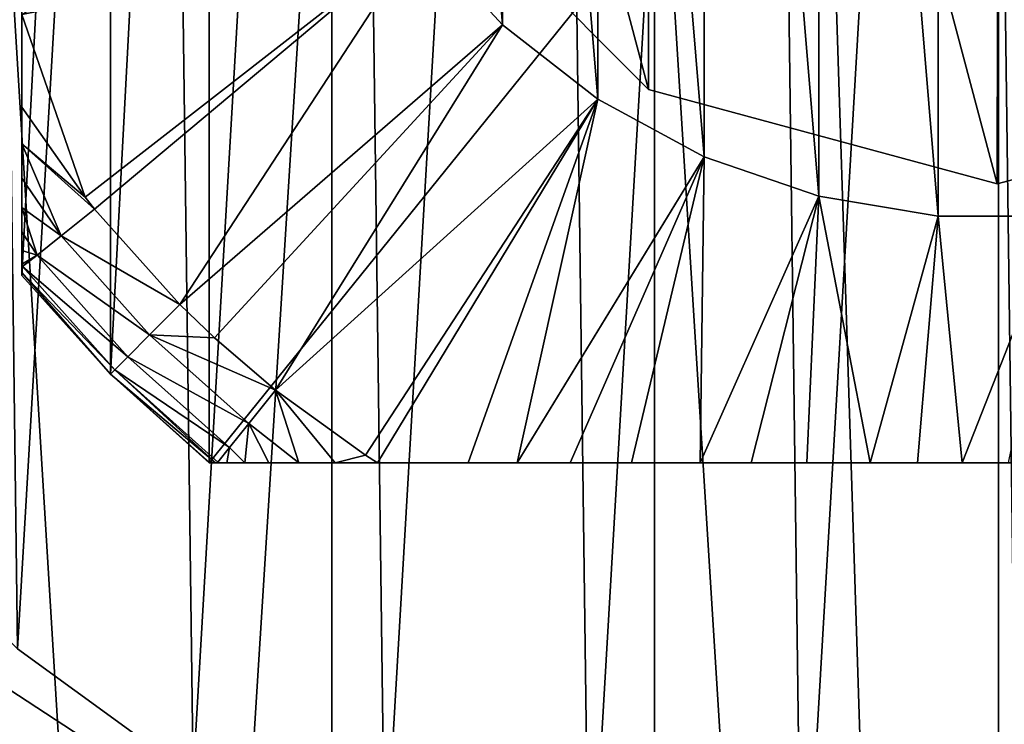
# Model space of a CAD drawing. Header units: millimetres. Extents: x -85 to 85, y -77 to 37.
# Tile 9 of 56: x -62 to -55, y -9 to -4. Entities that reach past the tile are written whole.
import ezdxf

# ---------------------------------------------------------------- set-up
doc = ezdxf.new("R2010")
doc.units = ezdxf.units.MM
doc.header["$LTSCALE"] = 25.4
doc.layers.get('0').update_dxf_attribs({"true_color": 0xff5454})

# ---------------------------------------------------------------- blocks, each defined once
blk = doc.blocks.new('MONO-SURFACE-LONG-II-7736.STL')
at = {"color": 250, "true_color": 0x262626}
mesh = blk.add_polyface(dxfattribs=at)
corners = [(-57.4651, 36.7932, 81.626), (-62.316, -40.5107, 10.5635), (-62.316, 36.1921, 82.269), (-57.4651, -39.9095, 9.9204)]
mesh.append_faces([[corners[k] for k in face] for face in [(0, 1, 2), (1, 0, 3)]], dxfattribs={"vtx0": -1, "color": 250})
mesh = blk.add_polyface(dxfattribs=at)
corners = [(-52.5349, 36.7932, 81.626), (-55, -39.8339, 9.8395), (-57.4651, 36.7932, 81.626)]
mesh.append_faces([[corners[k] for k in face] for face in [(0, 1, 2)]], dxfattribs={"color": 250})
mesh = blk.add_polyface(dxfattribs=at)
corners = [(-55, -39.8339, 9.8395), (-57.4651, -39.9095, 9.9204), (-57.4651, 36.7932, 81.626)]
mesh.append_faces([[corners[k] for k in face] for face in [(0, 1, 2)]], dxfattribs={"color": 250})
mesh = blk.add_polyface(dxfattribs=at)
corners = [(-52.5349, -39.9095, 9.9204), (-55, -39.8339, 9.8395), (-52.5349, 36.7932, 81.626)]
mesh.append_faces([[corners[k] for k in face] for face in [(0, 1, 2)]], dxfattribs={"color": 250})
mesh = blk.add_polyface(dxfattribs=at)
corners = [(-55, -40.8583, 10.9353), (-59.7775, 35.5421, 82.9642), (-59.7775, -41.1606, 11.2587), (-55, 35.8445, 82.6408)]
mesh.append_faces([[corners[k] for k in face] for face in [(0, 1, 2), (1, 0, 3)]], dxfattribs={"vtx0": -1, "color": 250})
mesh = blk.add_polyface(dxfattribs=at)
corners = [(-50.2225, -41.1606, 11.2587), (-55, 35.8445, 82.6408), (-55, -40.8583, 10.9353), (-50.2225, 35.5421, 82.9642)]
mesh.append_faces([[corners[k] for k in face] for face in [(0, 1, 2), (1, 0, 3)]], dxfattribs={"vtx0": -1, "color": 250})
mesh = blk.add_polyface(dxfattribs=at)
corners = [(-59.7775, -41.1606, 11.2587), (-64.3923, 34.6455, 83.9234), (-64.3923, -42.0573, 12.2178), (-59.7775, 35.5421, 82.9642)]
mesh.append_faces([[corners[k] for k in face] for face in [(0, 1, 2), (1, 0, 3)]], dxfattribs={"vtx0": -1, "color": 250})
mesh = blk.add_polyface(dxfattribs=at)
corners = [(-85, -20.5, 407.7331), (-64.8941, -5.3544, 407.7331), (-85, 20.5, 407.7331), (-62.6194, -8.2769, 407.7331), (-59.5191, -10.3025, 407.7331), (-55.929, -11.2116, 407.7331), (85, -20.5, 407.7331), (-66.0966, -1.8517, 407.7331), (-52.2383, -10.9058, 407.7331), (-48.8468, -9.4181, 407.7331), (-46.1222, -6.9099, 407.7331), (-44.3596, -3.6529, 407.7331), (-43.75, 0, 407.7331), (50.4809, -10.3025, 407.7331), (47.3806, -8.2769, 407.7331), (45.1059, -5.3544, 407.7331), (43.9034, -1.8517, 407.7331), (54.071, -11.2116, 407.7331), (57.7617, -10.9058, 407.7331), (61.1532, -9.4181, 407.7331), (63.8778, -6.9099, 407.7331), (65.6404, -3.6529, 407.7331), (66.25, 0, 407.7331), (-55.929, 11.2116, 407.7331), (85, 20.5, 407.7331), (-59.5191, 10.3024, 407.7331), (-62.6194, 8.2769, 407.7331), (-64.8941, 5.3544, 407.7331), (-66.0966, 1.8517, 407.7331), (-52.2383, 10.9057, 407.7331), (-48.8468, 9.4181, 407.7331), (-46.1222, 6.9099, 407.7331), (-44.3596, 3.6529, 407.7331), (50.4809, 10.3024, 407.7331), (47.3806, 8.2769, 407.7331), (45.1059, 5.3544, 407.7331), (43.9034, 1.8517, 407.7331), (54.071, 11.2116, 407.7331), (57.7617, 10.9057, 407.7331), (61.1532, 9.4181, 407.7331), (63.8778, 6.9099, 407.7331), (65.6404, 3.6529, 407.7331)]
mesh.append_faces([[corners[k] for k in face] for face in [(0, 1, 2), (1, 0, 3), (3, 0, 4), (4, 0, 5), (5, 6, 8), (8, 6, 9), (9, 6, 10), (10, 6, 11), (11, 6, 12), (13, 6, 17), (17, 6, 18), (18, 6, 19), (19, 6, 20), (20, 6, 21), (21, 6, 22), (2, 23, 24), (23, 2, 25), (25, 2, 26), (26, 2, 27), (27, 2, 28), (28, 2, 7), (33, 12, 34), (34, 12, 35), (35, 12, 36), (36, 12, 16), (24, 22, 6)]], dxfattribs={"vtx0": -1, "vtx1": -1, "color": 250})
mesh.append_faces([[corners[k] for k in face] for face in [(12, 6, 13), (24, 12, 33)]], dxfattribs={"vtx0": -1, "vtx1": -1, "vtx2": -1, "color": 250})
mesh.append_faces([[corners[k] for k in face] for face in [(5, 0, 6), (2, 1, 7), (12, 13, 14), (12, 14, 15), (12, 15, 16), (24, 23, 29), (24, 29, 30), (24, 30, 31), (24, 31, 32), (24, 32, 12), (24, 33, 37), (24, 37, 38), (24, 38, 39), (24, 39, 40), (24, 40, 41), (24, 41, 22)]], dxfattribs={"vtx0": -1, "vtx2": -1, "color": 250})
mesh = blk.add_polyface(dxfattribs=at)
corners = [(-85, 20.5, 406.2331), (-64.8941, 5.3544, 406.2331), (-85, -20.5, 406.2331), (-62.6194, 8.2769, 406.2331), (-59.5191, 10.3024, 406.2331), (-55.929, 11.2116, 406.2331), (85, 20.5, 406.2331), (-66.0966, 1.8517, 406.2331), (-52.2383, 10.9057, 406.2331), (-48.8468, 9.4181, 406.2331), (-46.1222, 6.9099, 406.2331), (-44.3596, 3.6529, 406.2331), (-43.75, 0, 406.2331), (50.4809, 10.3024, 406.2331), (47.3806, 8.2769, 406.2331), (45.1059, 5.3544, 406.2331), (43.9034, 1.8517, 406.2331), (54.071, 11.2116, 406.2331), (57.7617, 10.9057, 406.2331), (61.1532, 9.4181, 406.2331), (63.8778, 6.9099, 406.2331), (65.6404, 3.6529, 406.2331), (66.25, 0, 406.2331), (-55.929, -11.2116, 406.2331), (85, -20.5, 406.2331), (-59.5191, -10.3025, 406.2331), (-62.6194, -8.2769, 406.2331), (-64.8941, -5.3544, 406.2331), (-66.0966, -1.8517, 406.2331), (-52.2383, -10.9058, 406.2331), (-48.8468, -9.4181, 406.2331), (-46.1222, -6.9099, 406.2331), (-44.3596, -3.6529, 406.2331), (50.4809, -10.3025, 406.2331), (47.3806, -8.2769, 406.2331), (45.1059, -5.3544, 406.2331), (43.9034, -1.8517, 406.2331), (54.071, -11.2116, 406.2331), (57.7617, -10.9058, 406.2331), (61.1532, -9.4181, 406.2331), (63.8778, -6.9099, 406.2331), (65.6404, -3.6529, 406.2331)]
mesh.append_faces([[corners[k] for k in face] for face in [(0, 1, 2), (1, 0, 3), (3, 0, 4), (4, 0, 5), (5, 6, 8), (8, 6, 9), (9, 6, 10), (10, 6, 11), (11, 6, 12), (13, 6, 17), (17, 6, 18), (18, 6, 19), (19, 6, 20), (20, 6, 21), (21, 6, 22), (2, 23, 24), (23, 2, 25), (25, 2, 26), (26, 2, 27), (27, 2, 28), (28, 2, 7), (33, 12, 34), (34, 12, 35), (35, 12, 36), (36, 12, 16), (24, 22, 6)]], dxfattribs={"vtx0": -1, "vtx1": -1, "color": 250})
mesh.append_faces([[corners[k] for k in face] for face in [(12, 6, 13), (24, 12, 33)]], dxfattribs={"vtx0": -1, "vtx1": -1, "vtx2": -1, "color": 250})
mesh.append_faces([[corners[k] for k in face] for face in [(5, 0, 6), (2, 1, 7), (12, 13, 14), (12, 14, 15), (12, 15, 16), (24, 23, 29), (24, 29, 30), (24, 30, 31), (24, 31, 32), (24, 32, 12), (24, 33, 37), (24, 37, 38), (24, 38, 39), (24, 39, 40), (24, 40, 41), (24, 41, 22)]], dxfattribs={"vtx0": -1, "vtx2": -1, "color": 250})
at = {"color": 18, "true_color": 0x000000}
mesh = blk.add_polyface(dxfattribs=at)
corners = [(-65.8084, 1.4099, 406.2331), (-65.7678, -1.6923, 406.2331), (-65.8991, -0.1426, 406.2331), (-65.4978, 2.9338, 406.2331), (-65.4174, -3.2075, 406.2331), (-64.9734, 4.3979, 406.2331), (-64.8549, -4.6574, 406.2331), (-64.246, 5.7725, 406.2331), (-64.0918, -6.0124, 406.2331), (-63.3303, 7.0296, 406.2331), (-63.1436, -7.2451, 406.2331), (-62.2451, 8.1436, 406.2331), (-62.0296, -8.3304, 406.2331), (-61.0124, 9.0918, 406.2331), (-60.7725, -9.246, 406.2331), (-59.6573, 9.8549, 406.2331), (-59.3979, -9.9734, 406.2331), (-58.2074, 10.4174, 406.2331), (-57.9338, -10.4978, 406.2331), (-56.6922, 10.7678, 406.2331), (-56.41, -10.8084, 406.2331), (-55.1426, 10.8991, 406.2331), (-54.8574, -10.8991, 406.2331), (-53.59, 10.8084, 406.2331), (-53.3078, -10.7678, 406.2331), (-52.0662, 10.4977, 406.2331), (-51.7926, -10.4174, 406.2331), (-50.6021, 9.9734, 406.2331), (-50.3427, -9.8549, 406.2331), (-49.2275, 9.246, 406.2331), (-48.9876, -9.0918, 406.2331), (-47.9704, 8.3303, 406.2331), (-47.7549, -8.1436, 406.2331), (-46.8564, 7.2451, 406.2331), (-46.6697, -7.0296, 406.2331), (-45.9082, 6.0124, 406.2331), (-45.754, -5.7725, 406.2331), (-45.1451, 4.6573, 406.2331), (-45.0266, -4.3979, 406.2331), (-44.5826, 3.2074, 406.2331), (-44.5022, -2.9338, 406.2331), (-44.2322, 1.6922, 406.2331), (-44.1916, -1.41, 406.2331), (-44.1009, 0.1426, 406.2331)]
mesh.append_faces([[corners[k] for k in face] for face in [(0, 1, 2), (42, 41, 43)]], dxfattribs={"vtx0": -1, "color": 18})
mesh.append_faces([[corners[k] for k in face] for face in [(1, 3, 4), (4, 5, 6), (6, 7, 8), (8, 9, 10), (10, 11, 12), (12, 13, 14), (14, 15, 16), (16, 17, 18), (18, 19, 20), (20, 21, 22), (22, 23, 24), (24, 25, 26), (26, 27, 28), (28, 29, 30), (30, 31, 32), (32, 33, 34), (34, 35, 36), (36, 37, 38), (38, 39, 40), (40, 41, 42)]], dxfattribs={"vtx0": -1, "vtx1": -1, "color": 18})
mesh.append_faces([[corners[k] for k in face] for face in [(1, 0, 3), (4, 3, 5), (6, 5, 7), (8, 7, 9), (10, 9, 11), (12, 11, 13), (14, 13, 15), (16, 15, 17), (18, 17, 19), (20, 19, 21), (22, 21, 23), (24, 23, 25), (26, 25, 27), (28, 27, 29), (30, 29, 31), (32, 31, 33), (34, 33, 35), (36, 35, 37), (38, 37, 39), (40, 39, 41)]], dxfattribs={"vtx0": -1, "vtx2": -1, "color": 18})
mesh = blk.add_polyface(dxfattribs=at)
corners = [(-65.7678, -1.6923, 410.7331), (-65.8084, 1.4099, 410.7331), (-65.8991, -0.1426, 410.7331), (-65.4978, 2.9338, 410.7331), (-65.4174, -3.2075, 410.7331), (-64.9734, 4.3979, 410.7331), (-64.8549, -4.6574, 410.7331), (-64.246, 5.7725, 410.7331), (-64.0918, -6.0124, 410.7331), (-63.3303, 7.0296, 410.7331), (-63.1436, -7.2451, 410.7331), (-62.2451, 8.1436, 410.7331), (-62.0296, -8.3304, 410.7331), (-61.0124, 9.0918, 410.7331), (-60.7725, -9.246, 410.7331), (-59.6573, 9.8549, 410.7331), (-59.3979, -9.9734, 410.7331), (-58.2074, 10.4174, 410.7331), (-57.9338, -10.4978, 410.7331), (-56.6922, 10.7678, 410.7331), (-56.41, -10.8084, 410.7331), (-55.1426, 10.8991, 410.7331), (-54.8574, -10.8991, 410.7331), (-53.59, 10.8084, 410.7331), (-53.3078, -10.7678, 410.7331), (-52.0662, 10.4977, 410.7331), (-51.7926, -10.4174, 410.7331), (-50.6021, 9.9734, 410.7331), (-50.3427, -9.8549, 410.7331), (-49.2275, 9.246, 410.7331), (-48.9876, -9.0918, 410.7331), (-47.9704, 8.3303, 410.7331), (-47.7549, -8.1436, 410.7331), (-46.8564, 7.2451, 410.7331), (-46.6697, -7.0296, 410.7331), (-45.9082, 6.0124, 410.7331), (-45.754, -5.7725, 410.7331), (-45.1451, 4.6573, 410.7331), (-45.0266, -4.3979, 410.7331), (-44.5826, 3.2074, 410.7331), (-44.5022, -2.9338, 410.7331), (-44.2322, 1.6922, 410.7331), (-44.1916, -1.41, 410.7331), (-44.1009, 0.1426, 410.7331)]
mesh.append_faces([[corners[k] for k in face] for face in [(0, 1, 2), (41, 42, 43)]], dxfattribs={"vtx0": -1, "color": 18})
mesh.append_faces([[corners[k] for k in face] for face in [(1, 0, 3), (3, 4, 5), (5, 6, 7), (7, 8, 9), (9, 10, 11), (11, 12, 13), (13, 14, 15), (15, 16, 17), (17, 18, 19), (19, 20, 21), (21, 22, 23), (23, 24, 25), (25, 26, 27), (27, 28, 29), (29, 30, 31), (31, 32, 33), (33, 34, 35), (35, 36, 37), (37, 38, 39), (39, 40, 41)]], dxfattribs={"vtx0": -1, "vtx1": -1, "color": 18})
mesh.append_faces([[corners[k] for k in face] for face in [(3, 0, 4), (5, 4, 6), (7, 6, 8), (9, 8, 10), (11, 10, 12), (13, 12, 14), (15, 14, 16), (17, 16, 18), (19, 18, 20), (21, 20, 22), (23, 22, 24), (25, 24, 26), (27, 26, 28), (29, 28, 30), (31, 30, 32), (33, 32, 34), (35, 34, 36), (37, 36, 38), (39, 38, 40), (41, 40, 42)]], dxfattribs={"vtx0": -1, "vtx2": -1, "color": 18})
mesh = blk.add_polyface(dxfattribs=at)
corners = [(-61.364, 6.364, 104.2331), (-62, -5.6569, 104.2331), (-62, 5.6568, 104.2331), (-61.364, -6.364, 104.2331), (-60.6569, 7, 104.2331), (-60.6569, -7, 104.2331), (-49.3431, 7, 104.2331), (-49.3431, -7, 104.2331), (-48.636, 6.364, 104.2331), (-48.636, -6.364, 104.2331), (-48, 5.6568, 104.2331), (-48, -5.6569, 104.2331)]
mesh.append_faces([[corners[k] for k in face] for face in [(0, 1, 2), (9, 10, 11)]], dxfattribs={"vtx0": -1, "color": 18})
mesh.append_faces([[corners[k] for k in face] for face in [(1, 0, 3), (3, 4, 5), (5, 6, 7), (7, 8, 9)]], dxfattribs={"vtx0": -1, "vtx1": -1, "color": 18})
mesh.append_faces([[corners[k] for k in face] for face in [(3, 0, 4), (5, 4, 6), (7, 6, 8), (9, 8, 10)]], dxfattribs={"vtx0": -1, "vtx2": -1, "color": 18})
mesh = blk.add_polyface(dxfattribs=at)
corners = [(-62, -5.6366, 109.8363), (-62, -5.6569, 104.2331), (-62, -5.6569, 108.9636), (-62, 5.6568, 104.2331), (-62, -5.577, 110.695), (-62, -5.479, 111.5385), (-62, -5.3436, 112.3659), (-62, -5.171, 113.1757), (-62, -4.9613, 113.9666), (-62, -4.7139, 114.7369), (-62, -4.4518, 115.4258), (-62, -3.7882, 116.9509), (-62, -3.1451, 118.2439), (-62, -2.7899, 118.8722), (-62, -2.4031, 119.4818), (-62, -2.1332, 119.859), (-62, -1.6866, 120.3916), (-62, -1.4376, 120.6375), (-62, -1.1681, 120.861), (-62, -0.9042, 121.0361), (-62, -0.6923, 121.1449), (-62, -0.356, 121.2587), (-62, 0, 121.2998), (-62, 0.3157, 121.2675), (-62, 0.5442, 121.204), (-62, 0.8702, 121.0555), (-62, 1.1681, 120.861), (-62, 1.5239, 120.5564), (-62, 1.9909, 120.0412), (-62, 2.4031, 119.4818), (-62, 2.7917, 118.8691), (-62, 3.3152, 117.9207), (-62, 3.7882, 116.9509), (-62, 4.4518, 115.4258), (-62, 4.7542, 114.6206), (-62, 5.0133, 113.7848), (-62, 5.2293, 112.9228), (-62, 5.4019, 112.0385), (-62, 5.5308, 111.1354), (-62, 5.6121, 110.2608), (-62, 5.6533, 109.3314), (-62, 5.6568, 108.9636)]
mesh.append_faces([[corners[k] for k in face] for face in [(0, 1, 2), (3, 40, 41)]], dxfattribs={"vtx0": -1, "color": 18})
mesh.append_faces([[corners[k] for k in face] for face in [(1, 0, 3)]], dxfattribs={"vtx0": -1, "vtx1": -1, "color": 18})
mesh.append_faces([[corners[k] for k in face] for face in [(3, 0, 4), (3, 4, 5), (3, 5, 6), (3, 6, 7), (3, 7, 8), (3, 8, 9), (3, 9, 10), (3, 10, 11), (3, 11, 12), (3, 12, 13), (3, 13, 14), (3, 14, 15), (3, 15, 16), (3, 16, 17), (3, 17, 18), (3, 18, 19), (3, 19, 20), (3, 20, 21), (3, 21, 22), (3, 22, 23), (3, 23, 24), (3, 24, 25), (3, 25, 26), (3, 26, 27), (3, 27, 28), (3, 28, 29), (3, 29, 30), (3, 30, 31), (3, 31, 32), (3, 32, 33), (3, 33, 34), (3, 34, 35), (3, 35, 36), (3, 36, 37), (3, 37, 38), (3, 38, 39), (3, 39, 40)]], dxfattribs={"vtx0": -1, "vtx2": -1, "color": 18})
mesh = blk.add_polyface(dxfattribs=at)
corners = [(-60.1784, -0.8641, 129.2331), (-60.1784, 0.8641, 129.2331), (-60.25, 0, 129.2331), (-59.9655, -1.7047, 129.2331), (-59.9655, 1.7047, 129.2331), (-59.6172, -2.4987, 129.2331), (-59.6172, 2.4987, 129.2331), (-59.143, -3.2246, 129.2331), (-59.143, 3.2246, 129.2331), (-58.5557, -3.8626, 129.2331), (-58.5557, 3.8625, 129.2331), (-57.8715, -4.3951, 129.2331), (-57.8715, 4.3951, 129.2331), (-57.1089, -4.8078, 129.2331), (-57.1089, 4.8078, 129.2331), (-56.2888, -5.0894, 129.2331), (-56.2888, 5.0893, 129.2331), (-55.4335, -5.2321, 129.2331), (-55.4335, 5.2321, 129.2331), (-54.5665, -5.2321, 129.2331), (-54.5665, 5.2321, 129.2331), (-53.7112, -5.0894, 129.2331), (-53.7112, 5.0893, 129.2331), (-52.8911, -4.8078, 129.2331), (-52.8911, 4.8078, 129.2331), (-52.1285, -4.3951, 129.2331), (-52.1285, 4.3951, 129.2331), (-51.4443, -3.8626, 129.2331), (-51.4443, 3.8625, 129.2331), (-50.857, -3.2246, 129.2331), (-50.857, 3.2246, 129.2331), (-50.3828, -2.4987, 129.2331), (-50.3828, 2.4987, 129.2331), (-50.0345, -1.7047, 129.2331), (-50.0345, 1.7047, 129.2331), (-49.8216, -0.8641, 129.2331), (-49.8216, 0.8641, 129.2331), (-49.75, 0, 129.2331)]
mesh.append_faces([[corners[k] for k in face] for face in [(0, 1, 2), (36, 35, 37)]], dxfattribs={"vtx0": -1, "color": 18})
mesh.append_faces([[corners[k] for k in face] for face in [(1, 3, 4), (4, 5, 6), (6, 7, 8), (8, 9, 10), (10, 11, 12), (12, 13, 14), (14, 15, 16), (16, 17, 18), (18, 19, 20), (20, 21, 22), (22, 23, 24), (24, 25, 26), (26, 27, 28), (28, 29, 30), (30, 31, 32), (32, 33, 34), (34, 35, 36)]], dxfattribs={"vtx0": -1, "vtx1": -1, "color": 18})
mesh.append_faces([[corners[k] for k in face] for face in [(1, 0, 3), (4, 3, 5), (6, 5, 7), (8, 7, 9), (10, 9, 11), (12, 11, 13), (14, 13, 15), (16, 15, 17), (18, 17, 19), (20, 19, 21), (22, 21, 23), (24, 23, 25), (26, 25, 27), (28, 27, 29), (30, 29, 31), (32, 31, 33), (34, 33, 35)]], dxfattribs={"vtx0": -1, "vtx2": -1, "color": 18})
at = {"color": 250, "true_color": 0x262626}
mesh = blk.add_polyface(dxfattribs=at)
corners = [(-59.3351, -2.4914, 418.2331), (-59.3251, 2.5086, 418.2331), (-60, 0.01, 418.2331), (-57.5086, -4.3251, 418.2331), (-57.4913, 4.3351, 418.2331), (-55.01, -5, 418.2331), (-54.99, 5, 418.2331), (-52.5087, -4.3351, 418.2331), (-52.4914, 4.3251, 418.2331), (-50.6749, -2.5086, 418.2331), (-50.6649, 2.4913, 418.2331), (-50, -0.01, 418.2331)]
mesh.append_faces([[corners[k] for k in face] for face in [(0, 1, 2), (10, 9, 11)]], dxfattribs={"vtx0": -1, "color": 250})
mesh.append_faces([[corners[k] for k in face] for face in [(1, 3, 4), (4, 5, 6), (6, 7, 8), (8, 9, 10)]], dxfattribs={"vtx0": -1, "vtx1": -1, "color": 250})
mesh.append_faces([[corners[k] for k in face] for face in [(1, 0, 3), (4, 3, 5), (6, 5, 7), (8, 7, 9)]], dxfattribs={"vtx0": -1, "vtx2": -1, "color": 250})
mesh = blk.add_polyface(dxfattribs=at)
corners = [(-59.3251, 2.5086, 118.2331), (-59.3351, -2.4914, 118.2331), (-60, 0.01, 118.2331), (-57.5086, -4.3251, 118.2331), (-57.4913, 4.3351, 118.2331), (-55.01, -5, 118.2331), (-54.99, 5, 118.2331), (-52.5087, -4.3351, 118.2331), (-52.4914, 4.3251, 118.2331), (-50.6749, -2.5086, 118.2331), (-50.6649, 2.4913, 118.2331), (-50, -0.01, 118.2331)]
mesh.append_faces([[corners[k] for k in face] for face in [(0, 1, 2), (9, 10, 11)]], dxfattribs={"vtx0": -1, "color": 250})
mesh.append_faces([[corners[k] for k in face] for face in [(1, 0, 3), (3, 4, 5), (5, 6, 7), (7, 8, 9)]], dxfattribs={"vtx0": -1, "vtx1": -1, "color": 250})
mesh.append_faces([[corners[k] for k in face] for face in [(3, 0, 4), (5, 4, 6), (7, 6, 8), (9, 8, 10)]], dxfattribs={"vtx0": -1, "vtx2": -1, "color": 250})
at = {"color": 18, "true_color": 0x000000}
mesh = blk.add_polyface(dxfattribs=at)
corners = [(-59.143, -3.2246, 129.2331), (-62, -3.7882, 116.9509), (-61.5465, -5.0953, 115.4258), (-59.6172, -2.4987, 129.2331)]
mesh.append_faces([[corners[k] for k in face] for face in [(0, 1, 2), (1, 0, 3)]], dxfattribs={"vtx0": -1, "color": 18})
at = {"color": 250, "true_color": 0x262626}
mesh = blk.add_polyface(dxfattribs=at)
corners = [(-59.3351, -2.4914, 418.2331), (-57.5086, -4.3251, 118.2331), (-57.5086, -4.3251, 418.2331), (-59.3351, -2.4914, 118.2331)]
mesh.append_faces([[corners[k] for k in face] for face in [(0, 1, 2), (1, 0, 3)]], dxfattribs={"vtx0": -1, "color": 250})
at = {"color": 18, "true_color": 0x000000}
mesh = blk.add_polyface(dxfattribs=at)
corners = [(-59.143, -3.2246, 129.2331), (-61.5465, -5.0953, 115.4258), (-61.4785, -5.1815, 115.4258)]
mesh.append_faces([[corners[k] for k in face] for face in [(0, 1, 2)]], dxfattribs={"color": 18})
mesh = blk.add_polyface(dxfattribs=at)
corners = [(-59.143, -3.2246, 129.2331), (-61.4785, -5.1815, 115.4258), (-60.866, -5.866, 115.4258)]
mesh.append_faces([[corners[k] for k in face] for face in [(0, 1, 2)]], dxfattribs={"color": 18})
mesh = blk.add_polyface(dxfattribs=at)
corners = [(-59.143, -3.2246, 129.2331), (-60.866, -5.866, 115.4258), (-58.5557, -3.8626, 129.2331)]
mesh.append_faces([[corners[k] for k in face] for face in [(0, 1, 2)]], dxfattribs={"color": 18})
mesh = blk.add_polyface(dxfattribs=at)
corners = [(-62, -3.7882, 116.9509), (-62, -4.4518, 115.4258), (-61.5465, -5.0953, 115.4258)]
mesh.append_faces([[corners[k] for k in face] for face in [(0, 1, 2)]], dxfattribs={"color": 18})
mesh = blk.add_polyface(dxfattribs=at)
corners = [(-58.5557, -3.8626, 129.2331), (-60.866, -5.866, 115.4258), (-60.6185, -6.1034, 115.4258)]
mesh.append_faces([[corners[k] for k in face] for face in [(0, 1, 2)]], dxfattribs={"color": 18})
mesh = blk.add_polyface(dxfattribs=at)
corners = [(-58.5557, -3.8626, 129.2331), (-60.6185, -6.1034, 115.4258), (-60.1815, -6.4785, 115.4258)]
mesh.append_faces([[corners[k] for k in face] for face in [(0, 1, 2)]], dxfattribs={"color": 18})
mesh = blk.add_polyface(dxfattribs=at)
corners = [(-58.5557, -3.8626, 129.2331), (-60.1815, -6.4785, 115.4258), (-57.8715, -4.3951, 129.2331)]
mesh.append_faces([[corners[k] for k in face] for face in [(0, 1, 2)]], dxfattribs={"color": 18})
at = {"color": 250, "true_color": 0x262626}
mesh = blk.add_polyface(dxfattribs=at)
corners = [(-55.01, -5, 418.2331), (-57.5086, -4.3251, 118.2331), (-55.01, -5, 118.2331), (-57.5086, -4.3251, 418.2331)]
mesh.append_faces([[corners[k] for k in face] for face in [(0, 1, 2), (1, 0, 3)]], dxfattribs={"vtx0": -1, "color": 250})
mesh = blk.add_polyface(dxfattribs=at)
corners = [(-52.5087, -4.3351, 418.2331), (-55.01, -5, 118.2331), (-52.5087, -4.3351, 118.2331), (-55.01, -5, 418.2331)]
mesh.append_faces([[corners[k] for k in face] for face in [(0, 1, 2), (1, 0, 3)]], dxfattribs={"vtx0": -1, "color": 250})
at = {"color": 18, "true_color": 0x000000}
mesh = blk.add_polyface(dxfattribs=at)
corners = [(-57.8715, -4.3951, 129.2331), (-60.1815, -6.4785, 115.4258), (-59.5373, -6.9449, 115.4258)]
mesh.append_faces([[corners[k] for k in face] for face in [(0, 1, 2)]], dxfattribs={"color": 18})
mesh = blk.add_polyface(dxfattribs=at)
corners = [(-57.8715, -4.3951, 129.2331), (-59.5373, -6.9449, 115.4258), (-59.4518, -7, 115.4258)]
mesh.append_faces([[corners[k] for k in face] for face in [(0, 1, 2)]], dxfattribs={"color": 18})
mesh = blk.add_polyface(dxfattribs=at)
corners = [(-57.8715, -4.3951, 129.2331), (-59.4518, -7, 115.4258), (-58.8021, -7, 116.9209)]
mesh.append_faces([[corners[k] for k in face] for face in [(0, 1, 2)]], dxfattribs={"color": 18})
mesh = blk.add_polyface(dxfattribs=at)
corners = [(-57.8715, -4.3951, 129.2331), (-58.8021, -7, 116.9209), (-58.4492, -7, 117.6565)]
mesh.append_faces([[corners[k] for k in face] for face in [(0, 1, 2)]], dxfattribs={"color": 18})
mesh = blk.add_polyface(dxfattribs=at)
corners = [(-57.8715, -4.3951, 129.2331), (-58.4492, -7, 117.6565), (-57.1089, -4.8078, 129.2331)]
mesh.append_faces([[corners[k] for k in face] for face in [(0, 1, 2)]], dxfattribs={"color": 18})
mesh = blk.add_polyface(dxfattribs=at)
corners = [(-62, -4.4518, 115.4258), (-62, -4.7139, 114.7369), (-61.5465, -5.0953, 115.4258)]
mesh.append_faces([[corners[k] for k in face] for face in [(0, 1, 2)]], dxfattribs={"color": 18})
mesh = blk.add_polyface(dxfattribs=at)
corners = [(-62, -4.7139, 114.7369), (-62, -4.9613, 113.9666), (-61.7186, -5.3735, 113.827)]
mesh.append_faces([[corners[k] for k in face] for face in [(0, 1, 2)]], dxfattribs={"color": 18})
mesh = blk.add_polyface(dxfattribs=at)
corners = [(-62, -4.7139, 114.7369), (-61.7186, -5.3735, 113.827), (-61.4785, -5.1815, 115.4258)]
mesh.append_faces([[corners[k] for k in face] for face in [(0, 1, 2)]], dxfattribs={"color": 18})
mesh = blk.add_polyface(dxfattribs=at)
corners = [(-62, -4.7139, 114.7369), (-61.4785, -5.1815, 115.4258), (-61.5465, -5.0953, 115.4258)]
mesh.append_faces([[corners[k] for k in face] for face in [(0, 1, 2)]], dxfattribs={"color": 18})
mesh = blk.add_polyface(dxfattribs=at)
corners = [(-57.1089, -4.8078, 129.2331), (-58.4492, -7, 117.6565), (-58.0705, -7, 118.3811)]
mesh.append_faces([[corners[k] for k in face] for face in [(0, 1, 2)]], dxfattribs={"color": 18})
mesh = blk.add_polyface(dxfattribs=at)
corners = [(-57.1089, -4.8078, 129.2331), (-58.0705, -7, 118.3811), (-57.6308, -7, 119.1326)]
mesh.append_faces([[corners[k] for k in face] for face in [(0, 1, 2)]], dxfattribs={"color": 18})
mesh = blk.add_polyface(dxfattribs=at)
corners = [(-57.1394, -7, 119.8508), (-57.1089, -4.8078, 129.2331), (-57.6308, -7, 119.1326), (-56.2888, -5.0894, 129.2331)]
mesh.append_faces([[corners[k] for k in face] for face in [(0, 1, 2), (1, 0, 3)]], dxfattribs={"vtx0": -1, "color": 18})
mesh = blk.add_polyface(dxfattribs=at)
corners = [(-62, -4.9613, 113.9666), (-62, -5.171, 113.1757), (-61.7186, -5.3735, 113.827)]
mesh.append_faces([[corners[k] for k in face] for face in [(0, 1, 2)]], dxfattribs={"color": 18})
mesh = blk.add_polyface(dxfattribs=at)
corners = [(-56.2888, -5.0894, 129.2331), (-57.1394, -7, 119.8508), (-56.7726, -7, 120.2981)]
mesh.append_faces([[corners[k] for k in face] for face in [(0, 1, 2)]], dxfattribs={"color": 18})
mesh = blk.add_polyface(dxfattribs=at)
corners = [(-56.2888, -5.0894, 129.2331), (-56.7726, -7, 120.2981), (-56.3742, -7, 120.6941)]
mesh.append_faces([[corners[k] for k in face] for face in [(0, 1, 2)]], dxfattribs={"color": 18})
mesh = blk.add_polyface(dxfattribs=at)
corners = [(-56.2888, -5.0894, 129.2331), (-56.3742, -7, 120.6941), (-55.9196, -7, 121.0271)]
mesh.append_faces([[corners[k] for k in face] for face in [(0, 1, 2)]], dxfattribs={"color": 18})
mesh = blk.add_polyface(dxfattribs=at)
corners = [(-56.2888, -5.0894, 129.2331), (-55.9196, -7, 121.0271), (-55.4335, -5.2321, 129.2331)]
mesh.append_faces([[corners[k] for k in face] for face in [(0, 1, 2)]], dxfattribs={"color": 18})
mesh = blk.add_polyface(dxfattribs=at)
corners = [(-62, -5.171, 113.1757), (-62, -5.3436, 112.3659), (-61.8906, -5.5111, 112.2138)]
mesh.append_faces([[corners[k] for k in face] for face in [(0, 1, 2)]], dxfattribs={"color": 18})
mesh = blk.add_polyface(dxfattribs=at)
corners = [(-62, -5.171, 113.1757), (-61.8906, -5.5111, 112.2138), (-61.7186, -5.3735, 113.827)]
mesh.append_faces([[corners[k] for k in face] for face in [(0, 1, 2)]], dxfattribs={"color": 18})
mesh = blk.add_polyface(dxfattribs=at)
corners = [(-60.866, -5.866, 115.4258), (-61.7186, -5.3735, 113.827), (-61.0834, -6.0834, 113.827), (-61.4785, -5.1815, 115.4258)]
mesh.append_faces([[corners[k] for k in face] for face in [(0, 1, 2), (1, 0, 3)]], dxfattribs={"vtx0": -1, "color": 18})
mesh = blk.add_polyface(dxfattribs=at)
corners = [(-55.4335, -5.2321, 129.2331), (-55.9196, -7, 121.0271), (-55.58, -7, 121.191)]
mesh.append_faces([[corners[k] for k in face] for face in [(0, 1, 2)]], dxfattribs={"color": 18})
mesh = blk.add_polyface(dxfattribs=at)
corners = [(-55.4335, -5.2321, 129.2331), (-55.58, -7, 121.191), (-55.2605, -7, 121.2778)]
mesh.append_faces([[corners[k] for k in face] for face in [(0, 1, 2)]], dxfattribs={"color": 18})
mesh = blk.add_polyface(dxfattribs=at)
corners = [(-55.4335, -5.2321, 129.2331), (-55.2605, -7, 121.2778), (-54.5665, -5.2321, 129.2331)]
mesh.append_faces([[corners[k] for k in face] for face in [(0, 1, 2)]], dxfattribs={"color": 18})
mesh = blk.add_polyface(dxfattribs=at)
corners = [(-54.5665, -5.2321, 129.2331), (-55.2605, -7, 121.2778), (-54.9276, -7, 121.298)]
mesh.append_faces([[corners[k] for k in face] for face in [(0, 1, 2)]], dxfattribs={"color": 18})
mesh = blk.add_polyface(dxfattribs=at)
corners = [(-62, -5.3436, 112.3659), (-62, -5.479, 111.5385), (-61.8906, -5.5111, 112.2138)]
mesh.append_faces([[corners[k] for k in face] for face in [(0, 1, 2)]], dxfattribs={"color": 18})
mesh = blk.add_polyface(dxfattribs=at)
corners = [(-61.0834, -6.0834, 113.827), (-61.8906, -5.5111, 112.2138), (-61.2391, -6.2391, 112.2138), (-61.7186, -5.3735, 113.827)]
mesh.append_faces([[corners[k] for k in face] for face in [(0, 1, 2), (1, 0, 3)]], dxfattribs={"vtx0": -1, "color": 18})
mesh = blk.add_polyface(dxfattribs=at)
corners = [(-62, -5.479, 111.5385), (-62, -5.577, 110.695), (-61.8906, -5.5111, 112.2138)]
mesh.append_faces([[corners[k] for k in face] for face in [(0, 1, 2)]], dxfattribs={"color": 18})
mesh = blk.add_polyface(dxfattribs=at)
corners = [(-61.8906, -5.5111, 112.2138), (-62, -5.577, 110.695), (-61.994, -5.5938, 110.5911)]
mesh.append_faces([[corners[k] for k in face] for face in [(0, 1, 2)]], dxfattribs={"color": 18})
mesh = blk.add_polyface(dxfattribs=at)
corners = [(-61.2391, -6.2391, 112.2138), (-61.994, -5.5938, 110.5911), (-61.3327, -6.3327, 110.5911), (-61.8906, -5.5111, 112.2138)]
mesh.append_faces([[corners[k] for k in face] for face in [(0, 1, 2), (1, 0, 3)]], dxfattribs={"vtx0": -1, "color": 18})
mesh = blk.add_polyface(dxfattribs=at)
corners = [(-61.994, -5.5938, 110.5911), (-62, -5.6366, 109.8363), (-61.3327, -6.3327, 110.5911)]
mesh.append_faces([[corners[k] for k in face] for face in [(0, 1, 2)]], dxfattribs={"color": 18})
mesh = blk.add_polyface(dxfattribs=at)
corners = [(-62, -5.6366, 109.8363), (-62, -5.6569, 108.9636), (-61.364, -6.364, 108.9636)]
mesh.append_faces([[corners[k] for k in face] for face in [(0, 1, 2)]], dxfattribs={"color": 18})
mesh = blk.add_polyface(dxfattribs=at)
corners = [(-62, -5.6366, 109.8363), (-61.364, -6.364, 108.9636), (-61.3327, -6.3327, 110.5911)]
mesh.append_faces([[corners[k] for k in face] for face in [(0, 1, 2)]], dxfattribs={"color": 18})
mesh = blk.add_polyface(dxfattribs=at)
corners = [(-62, -5.6569, 108.9636), (-61.364, -6.364, 104.2331), (-61.364, -6.364, 108.9636), (-62, -5.6569, 104.2331)]
mesh.append_faces([[corners[k] for k in face] for face in [(0, 1, 2), (1, 0, 3)]], dxfattribs={"vtx0": -1, "color": 18})
mesh = blk.add_polyface(dxfattribs=at)
corners = [(-60.866, -5.866, 115.4258), (-61.0834, -6.0834, 113.827), (-60.6185, -6.1034, 115.4258)]
mesh.append_faces([[corners[k] for k in face] for face in [(0, 1, 2)]], dxfattribs={"color": 18})
mesh = blk.add_polyface(dxfattribs=at)
corners = [(-60.3735, -6.7186, 113.827), (-61.2391, -6.2391, 112.2138), (-60.5111, -6.8906, 112.2138), (-61.0834, -6.0834, 113.827)]
mesh.append_faces([[corners[k] for k in face] for face in [(0, 1, 2), (1, 0, 3)]], dxfattribs={"vtx0": -1, "color": 18})
mesh = blk.add_polyface(dxfattribs=at)
corners = [(-60.1815, -6.4785, 115.4258), (-61.0834, -6.0834, 113.827), (-60.3735, -6.7186, 113.827)]
mesh.append_faces([[corners[k] for k in face] for face in [(0, 1, 2)]], dxfattribs={"color": 18})
mesh = blk.add_polyface(dxfattribs=at)
corners = [(-60.6185, -6.1034, 115.4258), (-61.0834, -6.0834, 113.827), (-60.1815, -6.4785, 115.4258)]
mesh.append_faces([[corners[k] for k in face] for face in [(0, 1, 2)]], dxfattribs={"color": 18})
mesh = blk.add_polyface(dxfattribs=at)
corners = [(-60.5111, -6.8906, 112.2138), (-61.3327, -6.3327, 110.5911), (-60.5938, -6.994, 110.5911), (-61.2391, -6.2391, 112.2138)]
mesh.append_faces([[corners[k] for k in face] for face in [(0, 1, 2), (1, 0, 3)]], dxfattribs={"vtx0": -1, "color": 18})
mesh = blk.add_polyface(dxfattribs=at)
corners = [(-61.3327, -6.3327, 110.5911), (-61.364, -6.364, 108.9636), (-60.6121, -7, 110.2608)]
mesh.append_faces([[corners[k] for k in face] for face in [(0, 1, 2)]], dxfattribs={"color": 18})
mesh = blk.add_polyface(dxfattribs=at)
corners = [(-61.3327, -6.3327, 110.5911), (-60.6121, -7, 110.2608), (-60.5938, -6.994, 110.5911)]
mesh.append_faces([[corners[k] for k in face] for face in [(0, 1, 2)]], dxfattribs={"color": 18})
mesh = blk.add_polyface(dxfattribs=at)
corners = [(-60.6569, -7, 108.9636), (-61.364, -6.364, 104.2331), (-60.6569, -7, 104.2331), (-61.364, -6.364, 108.9636)]
mesh.append_faces([[corners[k] for k in face] for face in [(0, 1, 2), (1, 0, 3)]], dxfattribs={"vtx0": -1, "color": 18})
mesh = blk.add_polyface(dxfattribs=at)
corners = [(-60.6533, -7, 109.3314), (-61.364, -6.364, 108.9636), (-60.6569, -7, 108.9636)]
mesh.append_faces([[corners[k] for k in face] for face in [(0, 1, 2)]], dxfattribs={"color": 18})
mesh = blk.add_polyface(dxfattribs=at)
corners = [(-60.6121, -7, 110.2608), (-61.364, -6.364, 108.9636), (-60.6533, -7, 109.3314)]
mesh.append_faces([[corners[k] for k in face] for face in [(0, 1, 2)]], dxfattribs={"color": 18})
mesh = blk.add_polyface(dxfattribs=at)
corners = [(-60.1815, -6.4785, 115.4258), (-60.3735, -6.7186, 113.827), (-60.0133, -7, 113.7848)]
mesh.append_faces([[corners[k] for k in face] for face in [(0, 1, 2)]], dxfattribs={"color": 18})
mesh = blk.add_polyface(dxfattribs=at)
corners = [(-60.1815, -6.4785, 115.4258), (-59.7542, -7, 114.6206), (-59.5373, -6.9449, 115.4258)]
mesh.append_faces([[corners[k] for k in face] for face in [(0, 1, 2)]], dxfattribs={"color": 18})
mesh = blk.add_polyface(dxfattribs=at)
corners = [(-60.1815, -6.4785, 115.4258), (-60.0133, -7, 113.7848), (-59.7542, -7, 114.6206)]
mesh.append_faces([[corners[k] for k in face] for face in [(0, 1, 2)]], dxfattribs={"color": 18})
mesh = blk.add_polyface(dxfattribs=at)
corners = [(-60.3735, -6.7186, 113.827), (-60.5111, -6.8906, 112.2138), (-60.4019, -7, 112.0385)]
mesh.append_faces([[corners[k] for k in face] for face in [(0, 1, 2)]], dxfattribs={"color": 18})
mesh = blk.add_polyface(dxfattribs=at)
corners = [(-60.3735, -6.7186, 113.827), (-60.4019, -7, 112.0385), (-60.2293, -7, 112.9228)]
mesh.append_faces([[corners[k] for k in face] for face in [(0, 1, 2)]], dxfattribs={"color": 18})
mesh = blk.add_polyface(dxfattribs=at)
corners = [(-60.3735, -6.7186, 113.827), (-60.2293, -7, 112.9228), (-60.0133, -7, 113.7848)]
mesh.append_faces([[corners[k] for k in face] for face in [(0, 1, 2)]], dxfattribs={"color": 18})
mesh = blk.add_polyface(dxfattribs=at)
corners = [(-60.5111, -6.8906, 112.2138), (-60.5938, -6.994, 110.5911), (-60.5308, -7, 111.1354)]
mesh.append_faces([[corners[k] for k in face] for face in [(0, 1, 2)]], dxfattribs={"color": 18})
mesh = blk.add_polyface(dxfattribs=at)
corners = [(-60.5111, -6.8906, 112.2138), (-60.5308, -7, 111.1354), (-60.4019, -7, 112.0385)]
mesh.append_faces([[corners[k] for k in face] for face in [(0, 1, 2)]], dxfattribs={"color": 18})
mesh = blk.add_polyface(dxfattribs=at)
corners = [(-59.5373, -6.9449, 115.4258), (-59.7542, -7, 114.6206), (-59.4518, -7, 115.4258)]
mesh.append_faces([[corners[k] for k in face] for face in [(0, 1, 2)]], dxfattribs={"color": 18})
mesh = blk.add_polyface(dxfattribs=at)
corners = [(-49.3431, -7, 108.9636), (-60.6569, -7, 104.2331), (-49.3431, -7, 104.2331), (-60.6569, -7, 108.9636), (-49.3634, -7, 109.8363), (-60.6533, -7, 109.3314), (-60.6121, -7, 110.2608), (-49.423, -7, 110.695), (-60.5308, -7, 111.1354), (-49.521, -7, 111.5385), (-60.4019, -7, 112.0385), (-49.6565, -7, 112.3659), (-60.2293, -7, 112.9228), (-49.829, -7, 113.1757), (-60.0133, -7, 113.7848), (-50.0387, -7, 113.9666), (-59.7542, -7, 114.6206), (-50.2861, -7, 114.7369), (-59.4518, -7, 115.4258), (-50.5482, -7, 115.4258), (-51.1985, -7, 116.9222), (-58.8021, -7, 116.9209), (-58.4492, -7, 117.6565), (-51.5516, -7, 117.6581), (-58.0705, -7, 118.3811), (-51.9295, -7, 118.3811), (-52.5269, -7, 119.3774), (-57.6308, -7, 119.1326), (-57.1394, -7, 119.8508), (-52.8606, -7, 119.8508), (-56.7726, -7, 120.2981), (-53.2274, -7, 120.2981), (-53.4878, -7, 120.5677), (-56.3742, -7, 120.6941), (-53.9229, -7, 120.9263), (-55.9196, -7, 121.0271), (-54.1637, -7, 121.0741), (-55.58, -7, 121.191), (-54.42, -7, 121.191), (-54.705, -7, 121.2716), (-55.2605, -7, 121.2778), (-54.9276, -7, 121.298)]
mesh.append_faces([[corners[k] for k in face] for face in [(0, 1, 2), (40, 39, 41)]], dxfattribs={"vtx0": -1, "color": 18})
mesh.append_faces([[corners[k] for k in face] for face in [(1, 0, 3), (3, 4, 5), (5, 4, 6), (6, 7, 8), (8, 9, 10), (10, 11, 12), (12, 13, 14), (14, 15, 16), (16, 17, 18), (18, 20, 21), (21, 20, 22), (22, 23, 24), (24, 26, 27), (27, 26, 28), (28, 29, 30), (30, 32, 33), (33, 34, 35), (35, 36, 37), (37, 39, 40)]], dxfattribs={"vtx0": -1, "vtx1": -1, "color": 18})
mesh.append_faces([[corners[k] for k in face] for face in [(3, 0, 4), (6, 4, 7), (8, 7, 9), (10, 9, 11), (12, 11, 13), (14, 13, 15), (16, 15, 17), (18, 17, 19), (18, 19, 20), (22, 20, 23), (24, 23, 25), (24, 25, 26), (28, 26, 29), (30, 29, 31), (30, 31, 32), (33, 32, 34), (35, 34, 36), (37, 36, 38), (37, 38, 39)]], dxfattribs={"vtx0": -1, "vtx2": -1, "color": 18})
at = {"color": 250, "true_color": 0x262626}
mesh = blk.add_polyface(dxfattribs=at)
corners = [(-62.6194, -8.2769, 407.7331), (-59.5191, -10.3025, 406.2331), (-62.6194, -8.2769, 406.2331), (-59.5191, -10.3025, 407.7331)]
mesh.append_faces([[corners[k] for k in face] for face in [(0, 1, 2), (1, 0, 3)]], dxfattribs={"vtx0": -1, "color": 250})
at = {"color": 18, "true_color": 0x000000}
mesh = blk.add_polyface(dxfattribs=at)
corners = [(-60.7725, -9.246, 410.7331), (-62.0296, -8.3304, 406.2331), (-60.7725, -9.246, 406.2331), (-62.0296, -8.3304, 410.7331)]
mesh.append_faces([[corners[k] for k in face] for face in [(0, 1, 2), (1, 0, 3)]], dxfattribs={"vtx0": -1, "color": 18})

msp = doc.modelspace()

# ---------------------------------------------------------------- block references
at = {"color": 0}
msp.add_blockref('MONO-SURFACE-LONG-II-7736.STL', (0, 0), dxfattribs=at)

doc.saveas('drawing.dxf')
